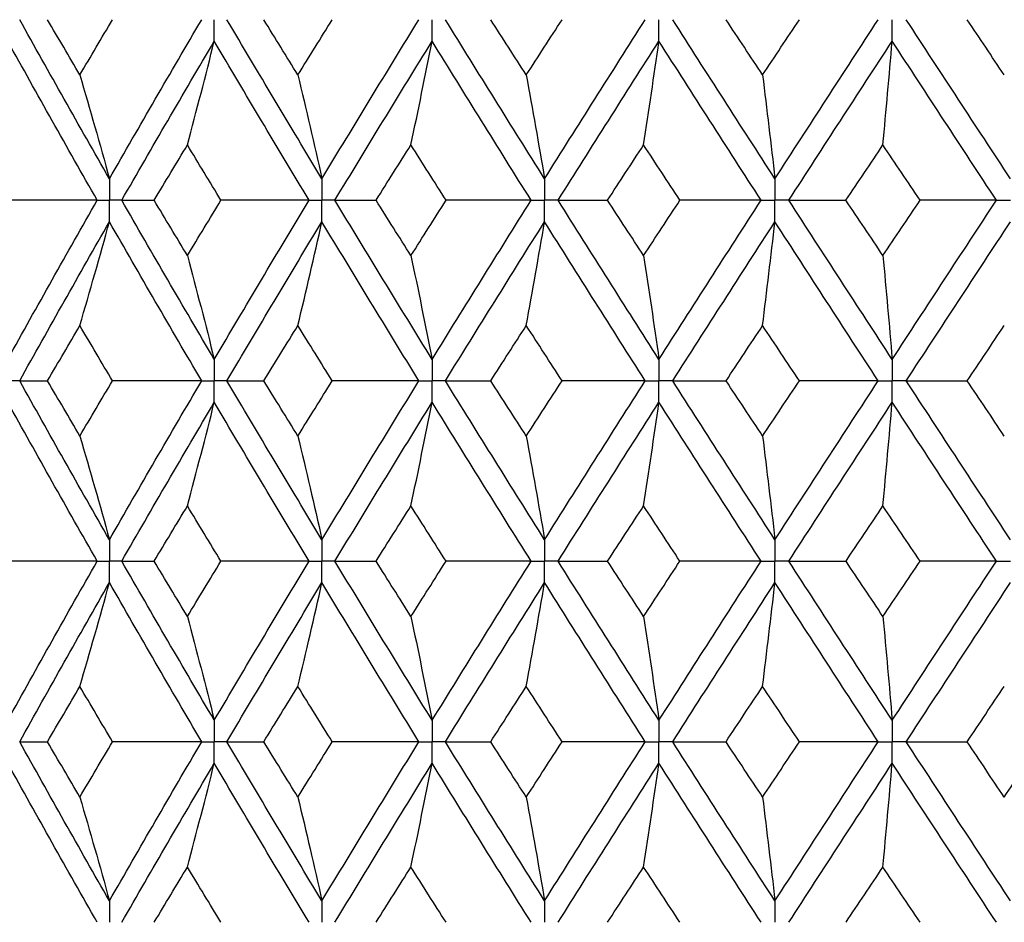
# Paper-space layout '_Right' of a CAD drawing. Header units: millimetres. Extents: x -25 to 310, y -1 to 320.
# Tile 9 of 51: x -10 to -2, y 23 to 31. Entities that reach past the tile are written whole.
import ezdxf

# ---------------------------------------------------------------- set-up
doc = ezdxf.new("R2010")
doc.units = ezdxf.units.MM

psp = doc.layouts.new('_Right')

# ---------------------------------------------------------------- linework, layer by layer
at = {"color": 7, "linetype": 'Continuous', "lineweight": 25}
for points in [[(-9.6251, 29.5315), (-9.8815, 29.9799), (-10.1345, 30.4282), (-10.3837, 30.8757)], [(-9.875, 30.4086), (-9.9664, 30.5643), (-10.0574, 30.72), (-10.1479, 30.8756)], [(-9.875, 30.4086), (-9.7836, 30.5643), (-9.6918, 30.72), (-9.5996, 30.8756)], [(-9.6251, 29.5315), (-9.3687, 29.9799), (-9.1089, 30.4282), (-8.846, 30.8757)], [(-7.8298, 29.5315), (-8.1002, 29.9799), (-8.3679, 30.4282), (-8.6324, 30.8757)], [(-8.033, 30.4086), (-8.1295, 30.5643), (-8.2255, 30.72), (-8.3212, 30.8756)], [(-8.033, 30.4086), (-7.9366, 30.5643), (-7.8399, 30.72), (-7.7428, 30.8756)], [(-7.8298, 29.5315), (-7.5593, 29.9799), (-7.286, 30.4282), (-7.0104, 30.8757)], [(-5.9486, 29.5315), (-6.2302, 29.9799), (-6.5097, 30.4282), (-6.7866, 30.8757)], [(-6.1031, 30.4086), (-6.2035, 30.5643), (-6.3036, 30.72), (-6.4034, 30.8756)], [(-6.1031, 30.4086), (-6.0027, 30.5643), (-5.9021, 30.72), (-5.8012, 30.8756)], [(-5.9486, 29.5315), (-5.667, 29.9799), (-5.3833, 30.4282), (-5.098, 30.8757)], [(-4.0023, 29.5315), (-4.292, 29.9799), (-4.5801, 30.4282), (-4.8664, 30.8757)], [(-4.1063, 30.4086), (-4.2095, 30.5643), (-4.3125, 30.72), (-4.4154, 30.8756)], [(-4.1063, 30.4086), (-4.003, 30.5643), (-3.8996, 30.72), (-3.7961, 30.8756)], [(-4.0023, 29.5315), (-3.7127, 29.9799), (-3.4217, 30.4282), (-3.1297, 30.8757)], [(-2.0122, 29.5315), (-2.3067, 29.9799), (-2.6004, 30.4282), (-2.8929, 30.8757)], [(-2.0644, 30.4086), (-2.1694, 30.5643), (-2.2743, 30.72), (-2.379, 30.8756)], [(-9.7287, 29.35), (-9.9842, 29.7984), (-10.2362, 30.2468), (-10.4844, 30.6944)], [(-9.5211, 29.35), (-9.2638, 29.7984), (-9.0031, 30.2468), (-8.7394, 30.6944)], [(-8.9663, 29.8176), (-8.8892, 30.108), (-8.8136, 30.4003), (-8.7394, 30.6944)], [(-7.9391, 29.35), (-8.2088, 29.7984), (-8.4757, 30.2468), (-8.7394, 30.6944)], [(-7.7201, 29.35), (-7.4489, 29.7984), (-7.1749, 30.2468), (-6.8986, 30.6944)], [(-7.0778, 29.8176), (-7.0169, 30.108), (-6.9572, 30.4003), (-6.8986, 30.6944)], [(-6.0625, 29.35), (-6.3435, 29.7984), (-6.6224, 30.2468), (-6.8986, 30.6944)], [(-5.8345, 29.35), (-5.5524, 29.7984), (-5.2682, 30.2468), (-4.9823, 30.6944)], [(-5.1117, 29.8176), (-5.0677, 30.108), (-5.0246, 30.4003), (-4.9823, 30.6944)], [(-4.1195, 29.35), (-4.4087, 29.7984), (-4.6965, 30.2468), (-4.9823, 30.6944)], [(-3.885, 29.35), (-3.595, 29.7984), (-3.3037, 30.2468), (-3.0114, 30.6944)], [(-3.0896, 29.8176), (-3.063, 30.108), (-3.0369, 30.4003), (-3.0114, 30.6944)], [(-2.1313, 29.35), (-2.4256, 29.7984), (-2.7191, 30.2468), (-3.0114, 30.6944)], [(-9.875, 30.4086), (-9.79, 30.1181), (-9.7067, 29.8257), (-9.6251, 29.5315)], [(-8.033, 30.4086), (-7.9639, 30.1181), (-7.8962, 29.8257), (-7.8298, 29.5315)], [(-6.1031, 30.4086), (-6.0506, 30.1181), (-5.9991, 29.8257), (-5.9486, 29.5315)], [(-4.1063, 30.4086), (-4.0709, 30.1181), (-4.0363, 29.8257), (-4.0023, 29.5315)], [(-9.2475, 29.35), (-9.1541, 29.5059), (-9.0604, 29.6618), (-8.9663, 29.8176)], [(-8.6828, 29.35), (-8.7777, 29.5059), (-8.8722, 29.6618), (-8.9663, 29.8176)], [(-7.3727, 29.35), (-7.2747, 29.5059), (-7.1764, 29.6618), (-7.0778, 29.8176)], [(-6.781, 29.35), (-6.8803, 29.5059), (-6.9792, 29.6618), (-7.0778, 29.8176)], [(-5.4171, 29.35), (-5.3155, 29.5059), (-5.2137, 29.6618), (-5.1117, 29.8176)], [(-4.805, 29.35), (-4.9074, 29.5059), (-5.0097, 29.6618), (-5.1117, 29.8176)], [(-3.4021, 29.35), (-3.2981, 29.5059), (-3.1939, 29.6618), (-3.0896, 29.8176)], [(-2.7762, 29.35), (-2.8808, 29.5059), (-2.9853, 29.6618), (-3.0896, 29.8176)], [(-9.7287, 29.35), (-9.9819, 29.35), (-10.2355, 29.35), (-10.4895, 29.35)], [(-10.4844, 28.0056), (-10.2362, 28.4532), (-9.9842, 28.9016), (-9.7287, 29.35)], [(-8.7394, 28.0056), (-9.0031, 28.4532), (-9.2638, 28.9016), (-9.5211, 29.35)], [(-9.5211, 29.35), (-9.432, 29.35), (-9.3407, 29.35), (-9.2475, 29.35)], [(-8.9663, 28.8824), (-9.0604, 29.0382), (-9.1541, 29.1941), (-9.2475, 29.35)], [(-8.9663, 28.8824), (-8.8722, 29.0382), (-8.7777, 29.1941), (-8.6828, 29.35)], [(-8.7394, 28.0056), (-8.4757, 28.4532), (-8.2088, 28.9016), (-7.9391, 29.35)], [(-7.9391, 29.35), (-8.1864, 29.35), (-8.4343, 29.35), (-8.6828, 29.35)], [(-6.8986, 28.0056), (-7.1749, 28.4532), (-7.4489, 28.9016), (-7.7201, 29.35)], [(-7.7201, 29.35), (-7.6063, 29.35), (-7.4904, 29.35), (-7.3727, 29.35)], [(-7.0778, 28.8824), (-7.1764, 29.0382), (-7.2747, 29.1941), (-7.3727, 29.35)], [(-7.0778, 28.8824), (-6.9792, 29.0382), (-6.8803, 29.1941), (-6.781, 29.35)], [(-6.8986, 28.0056), (-6.6224, 28.4532), (-6.3435, 28.9016), (-6.0625, 29.35)], [(-6.0625, 29.35), (-6.3012, 29.35), (-6.5407, 29.35), (-6.781, 29.35)], [(-5.8345, 29.35), (-5.6972, 29.35), (-5.5581, 29.35), (-5.4171, 29.35)], [(-4.9823, 28.0056), (-5.2682, 28.4532), (-5.5524, 28.9016), (-5.8345, 29.35)], [(-5.1117, 28.8824), (-5.2137, 29.0382), (-5.3155, 29.1941), (-5.4171, 29.35)], [(-5.1117, 28.8824), (-5.0097, 29.0382), (-4.9074, 29.1941), (-4.805, 29.35)], [(-4.9823, 28.0056), (-4.6965, 28.4532), (-4.4087, 28.9016), (-4.1195, 29.35)], [(-4.1195, 29.35), (-4.347, 29.35), (-4.5755, 29.35), (-4.805, 29.35)], [(-3.885, 29.35), (-3.7258, 29.35), (-3.5648, 29.35), (-3.4021, 29.35)], [(-3.0114, 28.0056), (-3.3037, 28.4532), (-3.595, 28.9016), (-3.885, 29.35)], [(-3.0896, 28.8824), (-3.1939, 29.0382), (-3.2981, 29.1941), (-3.4021, 29.35)], [(-3.0896, 28.8824), (-2.9853, 29.0382), (-2.8808, 29.1941), (-2.7762, 29.35)], [(-3.0114, 28.0056), (-2.7191, 28.4532), (-2.4256, 28.9016), (-2.1313, 29.35)], [(-2.1313, 29.35), (-2.3451, 29.35), (-2.5601, 29.35), (-2.7762, 29.35)], [(-10.3837, 27.8243), (-10.1345, 28.2718), (-9.8815, 28.7201), (-9.6251, 29.1685)], [(-9.875, 28.2914), (-9.79, 28.5819), (-9.7067, 28.8743), (-9.6251, 29.1685)], [(-8.846, 27.8243), (-9.1089, 28.2718), (-9.3687, 28.7201), (-9.6251, 29.1685)], [(-8.6324, 27.8243), (-8.3679, 28.2718), (-8.1002, 28.7201), (-7.8298, 29.1685)], [(-8.033, 28.2914), (-7.9639, 28.5819), (-7.8962, 28.8743), (-7.8298, 29.1685)], [(-7.0104, 27.8243), (-7.286, 28.2718), (-7.5593, 28.7201), (-7.8298, 29.1685)], [(-6.7866, 27.8243), (-6.5097, 28.2718), (-6.2302, 28.7201), (-5.9486, 29.1685)], [(-6.1031, 28.2914), (-6.0506, 28.5819), (-5.9991, 28.8743), (-5.9486, 29.1685)], [(-5.098, 27.8243), (-5.3833, 28.2718), (-5.667, 28.7201), (-5.9486, 29.1685)], [(-4.8664, 27.8243), (-4.5801, 28.2718), (-4.292, 28.7201), (-4.0023, 29.1685)], [(-4.1063, 28.2914), (-4.0709, 28.5819), (-4.0363, 28.8743), (-4.0023, 29.1685)], [(-3.1297, 27.8243), (-3.4217, 28.2718), (-3.7127, 28.7201), (-4.0023, 29.1685)], [(-2.8929, 27.8243), (-2.6004, 28.2718), (-2.3067, 28.7201), (-2.0122, 29.1685)], [(-8.9663, 28.8824), (-8.8892, 28.592), (-8.8136, 28.2997), (-8.7394, 28.0056)], [(-7.0778, 28.8824), (-7.0169, 28.592), (-6.9572, 28.2997), (-6.8986, 28.0056)], [(-5.1117, 28.8824), (-5.0677, 28.592), (-5.0246, 28.2997), (-4.9823, 28.0056)], [(-3.0896, 28.8824), (-3.063, 28.592), (-3.0369, 28.2997), (-3.0114, 28.0056)], [(-10.1479, 27.8244), (-10.0574, 27.98), (-9.9664, 28.1357), (-9.875, 28.2914)], [(-9.5996, 27.8244), (-9.6918, 27.98), (-9.7836, 28.1357), (-9.875, 28.2914)], [(-8.3212, 27.8244), (-8.2255, 27.98), (-8.1295, 28.1357), (-8.033, 28.2914)], [(-7.7428, 27.8244), (-7.8399, 27.98), (-7.9366, 28.1357), (-8.033, 28.2914)], [(-6.4034, 27.8244), (-6.3036, 27.98), (-6.2035, 28.1357), (-6.1031, 28.2914)], [(-5.8012, 27.8244), (-5.9021, 27.98), (-6.0027, 28.1357), (-6.1031, 28.2914)], [(-4.4154, 27.8244), (-4.3125, 27.98), (-4.2095, 28.1357), (-4.1063, 28.2914)], [(-3.7961, 27.8244), (-3.8996, 27.98), (-4.003, 28.1357), (-4.1063, 28.2914)], [(-2.379, 27.8244), (-2.2743, 27.98), (-2.1694, 28.1357), (-2.0644, 28.2914)], [(-10.3837, 27.8243), (-10.3071, 27.8243), (-10.2286, 27.8243), (-10.1479, 27.8244)], [(-9.6251, 26.4821), (-9.8816, 26.93), (-10.1343, 27.3765), (-10.3837, 27.8243)], [(-9.875, 27.3582), (-9.9664, 27.5136), (-10.0573, 27.6689), (-10.1479, 27.8244)], [(-9.875, 27.3582), (-9.7836, 27.5136), (-9.6918, 27.6689), (-9.5996, 27.8244)], [(-9.6251, 26.4821), (-9.3686, 26.93), (-9.109, 27.3765), (-8.846, 27.8243)], [(-8.846, 27.8243), (-9.0968, 27.8243), (-9.348, 27.8243), (-9.5996, 27.8244)], [(-8.6324, 27.8243), (-8.5307, 27.8243), (-8.4269, 27.8243), (-8.3212, 27.8244)], [(-7.8298, 26.4821), (-8.1003, 26.93), (-8.3678, 27.3765), (-8.6324, 27.8243)], [(-8.033, 27.3582), (-8.1295, 27.5136), (-8.2255, 27.6689), (-8.3212, 27.8244)], [(-8.033, 27.3582), (-7.9366, 27.5136), (-7.8399, 27.6689), (-7.7428, 27.8244)], [(-7.8298, 26.4821), (-7.5592, 26.93), (-7.2862, 27.3765), (-7.0104, 27.8243)], [(-7.0104, 27.8243), (-7.2539, 27.8243), (-7.498, 27.8243), (-7.7428, 27.8244)], [(-6.7866, 27.8243), (-6.6608, 27.8243), (-6.533, 27.8243), (-6.4034, 27.8244)], [(-5.9486, 26.4821), (-6.2303, 26.93), (-6.5095, 27.3765), (-6.7866, 27.8243)], [(-6.1031, 27.3582), (-6.2034, 27.5136), (-6.3035, 27.6689), (-6.4034, 27.8244)], [(-6.1031, 27.3582), (-6.0027, 27.5136), (-5.9021, 27.6689), (-5.8012, 27.8244)], [(-5.9486, 26.4821), (-5.667, 26.93), (-5.3835, 27.3765), (-5.098, 27.8243)], [(-5.098, 27.8243), (-5.3315, 27.8243), (-5.5659, 27.8243), (-5.8012, 27.8244)], [(-4.8664, 27.8243), (-4.7178, 27.8243), (-4.5675, 27.8243), (-4.4154, 27.8244)], [(-4.0023, 26.4821), (-4.292, 26.93), (-4.5799, 27.3765), (-4.8664, 27.8243)], [(-4.1063, 27.3582), (-4.2095, 27.5136), (-4.3125, 27.6689), (-4.4154, 27.8244)], [(-4.1063, 27.3582), (-4.003, 27.5136), (-3.8997, 27.6689), (-3.7961, 27.8244)], [(-4.0023, 26.4821), (-3.7127, 26.93), (-3.4219, 27.3765), (-3.1297, 27.8243)], [(-3.1297, 27.8243), (-3.3507, 27.8243), (-3.5729, 27.8243), (-3.7961, 27.8244)], [(-2.8929, 27.8243), (-2.7233, 27.8243), (-2.5519, 27.8243), (-2.379, 27.8244)], [(-2.0122, 26.4821), (-2.3067, 26.93), (-2.6002, 27.3765), (-2.8929, 27.8243)], [(-2.0644, 27.3582), (-2.1694, 27.5136), (-2.2742, 27.6689), (-2.379, 27.8244)], [(-9.7287, 26.3008), (-9.9843, 26.7488), (-10.2361, 27.1953), (-10.4844, 27.643)], [(-9.5211, 26.3008), (-9.2637, 26.7488), (-9.0032, 27.1953), (-8.7394, 27.643)], [(-8.9663, 26.7671), (-8.8892, 27.0572), (-8.8135, 27.3491), (-8.7394, 27.643)], [(-7.9391, 26.3008), (-8.2089, 26.7488), (-8.4756, 27.1953), (-8.7394, 27.643)], [(-7.7201, 26.3008), (-7.4488, 26.7488), (-7.1751, 27.1953), (-6.8986, 27.643)], [(-7.0778, 26.7671), (-7.0169, 27.0572), (-6.9572, 27.3491), (-6.8986, 27.643)], [(-6.0625, 26.3008), (-6.3436, 26.7488), (-6.6222, 27.1953), (-6.8986, 27.643)], [(-5.8345, 26.3008), (-5.5523, 26.7488), (-5.2683, 27.1953), (-4.9823, 27.643)], [(-5.1117, 26.7671), (-5.0677, 27.0572), (-5.0246, 27.3491), (-4.9823, 27.643)], [(-4.1195, 26.3008), (-4.4088, 26.7488), (-4.6963, 27.1953), (-4.9823, 27.643)], [(-3.885, 26.3008), (-3.5949, 26.7488), (-3.3038, 27.1953), (-3.0114, 27.643)], [(-3.0896, 26.7671), (-3.063, 27.0572), (-3.0369, 27.3491), (-3.0114, 27.643)], [(-2.1314, 26.3008), (-2.4257, 26.7488), (-2.719, 27.1953), (-3.0114, 27.643)], [(-9.875, 27.3582), (-9.79, 27.0681), (-9.7067, 26.7761), (-9.6251, 26.4821)], [(-8.033, 27.3582), (-7.9639, 27.0681), (-7.8962, 26.7761), (-7.8298, 26.4821)], [(-6.1031, 27.3582), (-6.0506, 27.0681), (-5.9991, 26.7761), (-5.9486, 26.4821)], [(-4.1063, 27.3582), (-4.0709, 27.0681), (-4.0363, 26.7761), (-4.0023, 26.4821)], [(-9.2473, 26.3007), (-9.154, 26.4563), (-9.0603, 26.6118), (-8.9663, 26.7671)], [(-8.683, 26.3007), (-8.7779, 26.4563), (-8.8723, 26.6118), (-8.9663, 26.7671)], [(-7.3725, 26.3007), (-7.2745, 26.4563), (-7.1763, 26.6118), (-7.0778, 26.7671)], [(-6.7812, 26.3007), (-6.8804, 26.4563), (-6.9793, 26.6118), (-7.0778, 26.7671)], [(-5.4169, 26.3007), (-5.3153, 26.4563), (-5.2136, 26.6118), (-5.1117, 26.7671)], [(-4.8052, 26.3007), (-4.9076, 26.4563), (-5.0097, 26.6118), (-5.1117, 26.7671)], [(-3.4019, 26.3007), (-3.2979, 26.4563), (-3.1938, 26.6118), (-3.0896, 26.7671)], [(-2.7764, 26.3007), (-2.881, 26.4563), (-2.9854, 26.6118), (-3.0896, 26.7671)], [(-9.7287, 26.3008), (-9.982, 26.3008), (-10.2357, 26.3007), (-10.4897, 26.3007)], [(-10.4844, 24.9563), (-10.2361, 25.4046), (-9.9841, 25.853), (-9.7287, 26.3008)], [(-9.5211, 26.3008), (-9.4319, 26.3008), (-9.3406, 26.3007), (-9.2473, 26.3007)], [(-8.7394, 24.9563), (-9.0032, 25.4046), (-9.2639, 25.853), (-9.5211, 26.3008)], [(-8.9663, 25.8335), (-9.0604, 25.9892), (-9.154, 26.145), (-9.2473, 26.3007)], [(-8.9663, 25.8335), (-8.8723, 25.9892), (-8.7778, 26.145), (-8.683, 26.3007)], [(-8.7394, 24.9563), (-8.4756, 25.4046), (-8.2087, 25.853), (-7.9391, 26.3008)], [(-7.9391, 26.3008), (-8.1865, 26.3008), (-8.4345, 26.3007), (-8.683, 26.3007)], [(-7.7201, 26.3008), (-7.6062, 26.3008), (-7.4903, 26.3007), (-7.3725, 26.3007)], [(-6.8986, 24.9563), (-7.175, 25.4046), (-7.449, 25.853), (-7.7201, 26.3008)], [(-7.0778, 25.8335), (-7.1763, 25.9892), (-7.2746, 26.145), (-7.3725, 26.3007)], [(-7.0778, 25.8335), (-6.9792, 25.9892), (-6.8804, 26.145), (-6.7812, 26.3007)], [(-6.8986, 24.9563), (-6.6222, 25.4046), (-6.3434, 25.853), (-6.0625, 26.3008)], [(-6.0625, 26.3008), (-6.3013, 26.3008), (-6.5409, 26.3007), (-6.7812, 26.3007)], [(-5.8345, 26.3008), (-5.6971, 26.3008), (-5.5579, 26.3007), (-5.4169, 26.3007)], [(-4.9823, 24.9563), (-5.2683, 25.4046), (-5.5525, 25.853), (-5.8345, 26.3008)], [(-5.1117, 25.8335), (-5.2136, 25.9892), (-5.3154, 26.145), (-5.4169, 26.3007)], [(-5.1117, 25.8335), (-5.0097, 25.9892), (-4.9075, 26.145), (-4.8052, 26.3007)], [(-4.9823, 24.9563), (-4.6963, 25.4046), (-4.4086, 25.853), (-4.1195, 26.3008)], [(-4.1195, 26.3008), (-4.3471, 26.3008), (-4.5756, 26.3007), (-4.8052, 26.3007)], [(-3.885, 26.3008), (-3.7257, 26.3008), (-3.5647, 26.3007), (-3.4019, 26.3007)], [(-3.0114, 24.9563), (-3.3038, 25.4046), (-3.5952, 25.853), (-3.885, 26.3008)], [(-3.0896, 25.8335), (-3.1938, 25.9892), (-3.298, 26.145), (-3.4019, 26.3007)], [(-3.0896, 25.8335), (-2.9853, 25.9892), (-2.8809, 26.145), (-2.7764, 26.3007)], [(-3.0114, 24.9563), (-2.719, 25.4046), (-2.4255, 25.853), (-2.1314, 26.3008)], [(-2.1314, 26.3008), (-2.3452, 26.3008), (-2.5602, 26.3007), (-2.7764, 26.3007)], [(-10.3837, 24.7748), (-10.1344, 25.2232), (-9.8814, 25.6716), (-9.6251, 26.1194)], [(-9.875, 25.2425), (-9.7901, 25.533), (-9.7068, 25.8253), (-9.6251, 26.1194)], [(-8.846, 24.7748), (-9.109, 25.2232), (-9.3688, 25.6716), (-9.6251, 26.1194)], [(-8.6325, 24.7748), (-8.3678, 25.2232), (-8.1001, 25.6716), (-7.8298, 26.1194)], [(-8.033, 25.2425), (-7.964, 25.533), (-7.8962, 25.8253), (-7.8298, 26.1194)], [(-7.0104, 24.7748), (-7.2861, 25.2232), (-7.5594, 25.6716), (-7.8298, 26.1194)], [(-6.7866, 24.7748), (-6.5096, 25.2232), (-6.2301, 25.6716), (-5.9486, 26.1194)], [(-6.1031, 25.2425), (-6.0506, 25.533), (-5.9991, 25.8253), (-5.9486, 26.1194)], [(-5.098, 24.7748), (-5.3835, 25.2232), (-5.6672, 25.6716), (-5.9486, 26.1194)], [(-4.8665, 24.7748), (-4.58, 25.2232), (-4.2918, 25.6716), (-4.0023, 26.1194)], [(-4.1063, 25.2425), (-4.0709, 25.533), (-4.0363, 25.8253), (-4.0023, 26.1194)], [(-3.1297, 24.7748), (-3.4218, 25.2232), (-3.7129, 25.6716), (-4.0023, 26.1194)], [(-2.893, 24.7748), (-2.6003, 25.2232), (-2.3065, 25.6716), (-2.0122, 26.1194)], [(-8.9663, 25.8335), (-8.8892, 25.5429), (-8.8135, 25.2505), (-8.7394, 24.9563)], [(-7.0778, 25.8335), (-7.0169, 25.5429), (-6.9572, 25.2505), (-6.8986, 24.9563)], [(-5.1117, 25.8335), (-5.0677, 25.5429), (-5.0246, 25.2505), (-4.9823, 24.9563)], [(-3.0896, 25.8335), (-3.063, 25.5429), (-3.0369, 25.2505), (-3.0114, 24.9563)], [(-10.1481, 24.7748), (-10.0575, 24.9307), (-9.9665, 25.0866), (-9.875, 25.2425)], [(-9.5993, 24.7748), (-9.6916, 24.9307), (-9.7835, 25.0866), (-9.875, 25.2425)], [(-8.3215, 24.7748), (-8.2257, 24.9307), (-8.1295, 25.0866), (-8.033, 25.2425)], [(-7.7426, 24.7748), (-7.8397, 24.9307), (-7.9366, 25.0866), (-8.033, 25.2425)], [(-6.4036, 24.7748), (-6.3037, 24.9307), (-6.2035, 25.0866), (-6.1031, 25.2425)], [(-5.801, 24.7748), (-5.9019, 24.9307), (-6.0026, 25.0866), (-6.1031, 25.2425)], [(-4.4157, 24.7748), (-4.3127, 24.9307), (-4.2096, 25.0866), (-4.1063, 25.2425)], [(-3.7958, 24.7748), (-3.8995, 24.9307), (-4.0029, 25.0866), (-4.1063, 25.2425)], [(-2.3793, 24.7748), (-2.2744, 24.9307), (-2.1695, 25.0866), (-2.0644, 25.2425)], [(-10.3837, 24.7748), (-10.3073, 24.7748), (-10.2287, 24.7748), (-10.1481, 24.7748)], [(-9.6251, 23.4307), (-9.8813, 23.8781), (-10.1343, 24.3264), (-10.3837, 24.7748)], [(-9.875, 24.3073), (-9.9665, 24.4631), (-10.0575, 24.6189), (-10.1481, 24.7748)], [(-9.875, 24.3073), (-9.7835, 24.4631), (-9.6916, 24.6189), (-9.5993, 24.7748)], [(-9.6251, 23.4307), (-9.3688, 23.8781), (-9.109, 24.3264), (-8.846, 24.7748)], [(-8.846, 24.7748), (-9.0966, 24.7748), (-9.3478, 24.7748), (-9.5993, 24.7748)], [(-8.6325, 24.7748), (-8.5308, 24.7748), (-8.4271, 24.7748), (-8.3215, 24.7748)], [(-7.8298, 23.4307), (-8.1001, 23.8781), (-8.3678, 24.3264), (-8.6325, 24.7748)], [(-8.033, 24.3073), (-8.1295, 24.4631), (-8.2257, 24.6189), (-8.3215, 24.7748)], [(-8.033, 24.3073), (-7.9366, 24.4631), (-7.8397, 24.6189), (-7.7426, 24.7748)], [(-7.8298, 23.4307), (-7.5594, 23.8781), (-7.2862, 24.3264), (-7.0104, 24.7748)], [(-7.0104, 24.7748), (-7.2538, 24.7748), (-7.4978, 24.7748), (-7.7426, 24.7748)], [(-6.7866, 24.7748), (-6.6609, 24.7748), (-6.5332, 24.7748), (-6.4036, 24.7748)], [(-5.9486, 23.4307), (-6.23, 23.8781), (-6.5095, 24.3264), (-6.7866, 24.7748)], [(-6.1031, 24.3073), (-6.2035, 24.4631), (-6.3037, 24.6189), (-6.4036, 24.7748)], [(-6.1031, 24.3073), (-6.0026, 24.4631), (-5.9019, 24.6189), (-5.801, 24.7748)], [(-5.9486, 23.4307), (-5.6672, 23.8781), (-5.3835, 24.3264), (-5.098, 24.7748)], [(-5.098, 24.7748), (-5.3314, 24.7748), (-5.5657, 24.7748), (-5.801, 24.7748)], [(-4.8665, 24.7748), (-4.718, 24.7748), (-4.5677, 24.7748), (-4.4157, 24.7748)], [(-4.0023, 23.4307), (-4.2918, 23.8781), (-4.58, 24.3264), (-4.8665, 24.7748)], [(-4.1063, 24.3073), (-4.2096, 24.4631), (-4.3127, 24.6189), (-4.4157, 24.7748)], [(-4.1063, 24.3073), (-4.003, 24.4631), (-3.8995, 24.6189), (-3.7958, 24.7748)], [(-4.0023, 23.4307), (-3.7129, 23.8781), (-3.4219, 24.3264), (-3.1297, 24.7748)], [(-3.1297, 24.7748), (-3.3506, 24.7748), (-3.5727, 24.7748), (-3.7958, 24.7748)], [(-2.893, 24.7748), (-2.7234, 24.7748), (-2.5521, 24.7748), (-2.3793, 24.7748)], [(-2.0122, 23.4307), (-2.3065, 23.8781), (-2.6002, 24.3264), (-2.893, 24.7748)], [(-2.0644, 24.3073), (-2.1695, 24.4631), (-2.2744, 24.6189), (-2.3793, 24.7748)], [(-2.0644, 24.3073), (-1.9594, 24.4631), (-1.8543, 24.6189), (-1.7491, 24.7748)], [(-9.7287, 23.2494), (-9.984, 23.6967), (-10.2361, 24.1449), (-10.4844, 24.5933)], [(-9.5211, 23.2494), (-9.2639, 23.6967), (-9.0032, 24.1449), (-8.7394, 24.5933)], [(-8.9663, 23.7163), (-8.8892, 24.0067), (-8.8135, 24.2991), (-8.7394, 24.5933)], [(-7.9391, 23.2494), (-8.2087, 23.6967), (-8.4756, 24.1449), (-8.7394, 24.5933)], [(-7.7201, 23.2494), (-7.449, 23.6967), (-7.1751, 24.1449), (-6.8986, 24.5933)], [(-7.0778, 23.7163), (-7.0169, 24.0067), (-6.9572, 24.2991), (-6.8986, 24.5933)], [(-6.0625, 23.2494), (-6.3434, 23.6967), (-6.6222, 24.1449), (-6.8986, 24.5933)], [(-5.8345, 23.2494), (-5.5525, 23.6967), (-5.2683, 24.1449), (-4.9823, 24.5933)], [(-5.1117, 23.7163), (-5.0677, 24.0067), (-5.0246, 24.2991), (-4.9823, 24.5933)], [(-4.1195, 23.2494), (-4.4086, 23.6967), (-4.6963, 24.1449), (-4.9823, 24.5933)], [(-3.885, 23.2494), (-3.5952, 23.6967), (-3.3039, 24.1449), (-3.0114, 24.5933)], [(-3.0896, 23.7163), (-3.063, 24.0067), (-3.0369, 24.2991), (-3.0114, 24.5933)], [(-2.1314, 23.2494), (-2.4254, 23.6967), (-2.7189, 24.1449), (-3.0114, 24.5933)], [(-9.875, 24.3073), (-9.7901, 24.0169), (-9.7068, 23.7247), (-9.6251, 23.4307)], [(-8.033, 24.3073), (-7.964, 24.0169), (-7.8962, 23.7247), (-7.8298, 23.4307)], [(-6.1031, 24.3073), (-6.0506, 24.0169), (-5.9991, 23.7247), (-5.9486, 23.4307)], [(-4.1063, 24.3073), (-4.0709, 24.0169), (-4.0363, 23.7247), (-4.0023, 23.4307)], [(-9.2471, 23.2495), (-9.1539, 23.405), (-9.0603, 23.5606), (-8.9663, 23.7163)], [(-8.6832, 23.2495), (-8.7779, 23.405), (-8.8723, 23.5606), (-8.9663, 23.7163)], [(-7.3723, 23.2495), (-7.2745, 23.405), (-7.1763, 23.5606), (-7.0778, 23.7163)], [(-6.7814, 23.2495), (-6.8805, 23.405), (-6.9793, 23.5606), (-7.0778, 23.7163)], [(-5.4167, 23.2495), (-5.3153, 23.405), (-5.2136, 23.5606), (-5.1117, 23.7163)], [(-4.8053, 23.2495), (-4.9076, 23.405), (-5.0098, 23.5606), (-5.1117, 23.7163)], [(-3.4018, 23.2495), (-3.2979, 23.405), (-3.1938, 23.5606), (-3.0896, 23.7163)], [(-2.7766, 23.2495), (-2.881, 23.405), (-2.9854, 23.5606), (-3.0896, 23.7163)]]:
    psp.add_open_spline(points, degree=3, dxfattribs=at)
for points, knots in [([(-8.7394, 30.6944), (-8.7394, 30.7433), (-8.7393, 30.7922), (-8.7393, 30.8411), (-8.7393, 30.8526), (-8.7393, 30.8642), (-8.7393, 30.8757)], [0, 0, 0, 0, 0.0001466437, 0.0001466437, 0.0001466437, 0.000181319, 0.000181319, 0.000181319, 0.000181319]), ([(-6.8986, 30.6944), (-6.8986, 30.7433), (-6.8986, 30.7922), (-6.8986, 30.8411), (-6.8986, 30.8526), (-6.8986, 30.8642), (-6.8986, 30.8757)], [0, 0, 0, 0, 0.0001466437, 0.0001466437, 0.0001466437, 0.000181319, 0.000181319, 0.000181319, 0.000181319]), ([(-4.9823, 30.6944), (-4.9823, 30.7433), (-4.9823, 30.7922), (-4.9823, 30.8411), (-4.9823, 30.8526), (-4.9823, 30.8642), (-4.9823, 30.8757)], [0, 0, 0, 0, 0.0001466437, 0.0001466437, 0.0001466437, 0.000181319, 0.000181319, 0.000181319, 0.000181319]), ([(-3.0114, 30.6944), (-3.0114, 30.7433), (-3.0114, 30.7922), (-3.0114, 30.8411), (-3.0114, 30.8526), (-3.0114, 30.8642), (-3.0114, 30.8757)], [0, 0, 0, 0, 0.0001466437, 0.0001466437, 0.0001466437, 0.000181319, 0.000181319, 0.000181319, 0.000181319]), ([(-9.6251, 29.5315), (-9.625, 29.4825), (-9.625, 29.4336), (-9.625, 29.3847), (-9.625, 29.3731), (-9.625, 29.3616), (-9.625, 29.35)], [0, 0, 0, 0, 0.0001467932, 0.0001467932, 0.0001467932, 0.0001814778, 0.0001814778, 0.0001814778, 0.0001814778]), ([(-7.8298, 29.5315), (-7.8297, 29.4825), (-7.8297, 29.4336), (-7.8297, 29.3847), (-7.8297, 29.3731), (-7.8297, 29.3616), (-7.8297, 29.35)], [0, 0, 0, 0, 0.0001467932, 0.0001467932, 0.0001467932, 0.0001814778, 0.0001814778, 0.0001814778, 0.0001814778]), ([(-5.9486, 29.5315), (-5.9486, 29.4825), (-5.9486, 29.4336), (-5.9486, 29.3847), (-5.9486, 29.3731), (-5.9486, 29.3616), (-5.9486, 29.35)], [0, 0, 0, 0, 0.0001467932, 0.0001467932, 0.0001467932, 0.0001814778, 0.0001814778, 0.0001814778, 0.0001814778]), ([(-4.0023, 29.5315), (-4.0023, 29.4825), (-4.0023, 29.4336), (-4.0023, 29.3847), (-4.0023, 29.3731), (-4.0023, 29.3616), (-4.0023, 29.35)], [0, 0, 0, 0, 0.0001467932, 0.0001467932, 0.0001467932, 0.0001814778, 0.0001814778, 0.0001814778, 0.0001814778]), ([(-9.7287, 29.35), (-9.7041, 29.35), (-9.6796, 29.35), (-9.655, 29.35), (-9.645, 29.35), (-9.635, 29.35), (-9.625, 29.35)], [0, 0, 0, 0, 0.0000851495, 0.0000851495, 0.0000851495, 0.0001198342, 0.0001198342, 0.0001198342, 0.0001198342]), ([(-9.6251, 29.1685), (-9.625, 29.2175), (-9.625, 29.2664), (-9.625, 29.3153), (-9.625, 29.3269), (-9.625, 29.3384), (-9.625, 29.35)], [0, 0, 0, 0, 0.0001467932, 0.0001467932, 0.0001467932, 0.0001814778, 0.0001814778, 0.0001814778, 0.0001814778]), ([(-9.5211, 29.35), (-9.5458, 29.35), (-9.5704, 29.35), (-9.595, 29.35), (-9.605, 29.35), (-9.615, 29.35), (-9.625, 29.35)], [0, 0, 0, 0, 0.0000851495, 0.0000851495, 0.0000851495, 0.0001198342, 0.0001198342, 0.0001198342, 0.0001198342]), ([(-7.9391, 29.35), (-7.9132, 29.35), (-7.8873, 29.35), (-7.8614, 29.35), (-7.8508, 29.35), (-7.8402, 29.35), (-7.8297, 29.35)], [0, 0, 0, 0, 0.0000851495, 0.0000851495, 0.0000851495, 0.0001198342, 0.0001198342, 0.0001198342, 0.0001198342]), ([(-7.8298, 29.1685), (-7.8297, 29.2175), (-7.8297, 29.2664), (-7.8297, 29.3153), (-7.8297, 29.3269), (-7.8297, 29.3384), (-7.8297, 29.35)], [0, 0, 0, 0, 0.0001467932, 0.0001467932, 0.0001467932, 0.0001814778, 0.0001814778, 0.0001814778, 0.0001814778]), ([(-7.7201, 29.35), (-7.7461, 29.35), (-7.772, 29.35), (-7.798, 29.35), (-7.8086, 29.35), (-7.8191, 29.35), (-7.8297, 29.35)], [0, 0, 0, 0, 0.0000851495, 0.0000851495, 0.0000851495, 0.0001198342, 0.0001198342, 0.0001198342, 0.0001198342]), ([(-6.0625, 29.35), (-6.0355, 29.35), (-6.0085, 29.35), (-5.9816, 29.35), (-5.9706, 29.35), (-5.9596, 29.35), (-5.9486, 29.35)], [0, 0, 0, 0, 0.0000851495, 0.0000851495, 0.0000851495, 0.0001198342, 0.0001198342, 0.0001198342, 0.0001198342]), ([(-5.9486, 29.1685), (-5.9486, 29.2175), (-5.9486, 29.2664), (-5.9486, 29.3153), (-5.9486, 29.3269), (-5.9486, 29.3384), (-5.9486, 29.35)], [0, 0, 0, 0, 0.0001467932, 0.0001467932, 0.0001467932, 0.0001814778, 0.0001814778, 0.0001814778, 0.0001814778]), ([(-5.8345, 29.35), (-5.8616, 29.35), (-5.8886, 29.35), (-5.9156, 29.35), (-5.9266, 29.35), (-5.9376, 29.35), (-5.9486, 29.35)], [0, 0, 0, 0, 0.0000851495, 0.0000851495, 0.0000851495, 0.0001198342, 0.0001198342, 0.0001198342, 0.0001198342]), ([(-4.1195, 29.35), (-4.0917, 29.35), (-4.064, 29.35), (-4.0362, 29.35), (-4.0249, 29.35), (-4.0136, 29.35), (-4.0023, 29.35)], [0, 0, 0, 0, 0.0000851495, 0.0000851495, 0.0000851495, 0.0001198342, 0.0001198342, 0.0001198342, 0.0001198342]), ([(-4.0023, 29.1685), (-4.0023, 29.2175), (-4.0023, 29.2664), (-4.0023, 29.3153), (-4.0023, 29.3269), (-4.0023, 29.3384), (-4.0023, 29.35)], [0, 0, 0, 0, 0.0001467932, 0.0001467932, 0.0001467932, 0.0001814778, 0.0001814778, 0.0001814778, 0.0001814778]), ([(-3.885, 29.35), (-3.9128, 29.35), (-3.9406, 29.35), (-3.9684, 29.35), (-3.9797, 29.35), (-3.991, 29.35), (-4.0023, 29.35)], [0, 0, 0, 0, 0.0000851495, 0.0000851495, 0.0000851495, 0.0001198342, 0.0001198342, 0.0001198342, 0.0001198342]), ([(-2.1313, 29.35), (-2.1031, 29.35), (-2.0749, 29.35), (-2.0467, 29.35), (-2.0352, 29.35), (-2.0237, 29.35), (-2.0122, 29.35)], [0, 0, 0, 0, 0.0000851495, 0.0000851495, 0.0000851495, 0.0001198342, 0.0001198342, 0.0001198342, 0.0001198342]), ([(-8.7394, 28.0056), (-8.7394, 27.9567), (-8.7393, 27.9078), (-8.7393, 27.8589), (-8.7393, 27.8474), (-8.7393, 27.8358), (-8.7393, 27.8243)], [0, 0, 0, 0, 0.0001466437, 0.0001466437, 0.0001466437, 0.000181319, 0.000181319, 0.000181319, 0.000181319]), ([(-6.8986, 28.0056), (-6.8986, 27.9567), (-6.8986, 27.9078), (-6.8986, 27.8589), (-6.8986, 27.8474), (-6.8986, 27.8358), (-6.8986, 27.8243)], [0, 0, 0, 0, 0.0001466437, 0.0001466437, 0.0001466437, 0.000181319, 0.000181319, 0.000181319, 0.000181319]), ([(-4.9823, 28.0056), (-4.9823, 27.9567), (-4.9823, 27.9078), (-4.9823, 27.8589), (-4.9823, 27.8474), (-4.9823, 27.8358), (-4.9823, 27.8243)], [0, 0, 0, 0, 0.0001466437, 0.0001466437, 0.0001466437, 0.000181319, 0.000181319, 0.000181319, 0.000181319]), ([(-3.0114, 28.0056), (-3.0114, 27.9567), (-3.0114, 27.9078), (-3.0114, 27.8589), (-3.0114, 27.8474), (-3.0114, 27.8358), (-3.0114, 27.8243)], [0, 0, 0, 0, 0.0001466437, 0.0001466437, 0.0001466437, 0.000181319, 0.000181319, 0.000181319, 0.000181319]), ([(-10.3837, 27.8243), (-10.4075, 27.8243), (-10.4314, 27.8243), (-10.4552, 27.8243), (-10.4649, 27.8243), (-10.4746, 27.8243), (-10.4843, 27.8243)], [0, 0, 0, 0, 0.0000852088, 0.0000852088, 0.0000852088, 0.0001198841, 0.0001198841, 0.0001198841, 0.0001198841]), ([(-8.846, 27.8243), (-8.8208, 27.8243), (-8.7955, 27.8243), (-8.7702, 27.8243), (-8.7599, 27.8243), (-8.7496, 27.8243), (-8.7393, 27.8243)], [0, 0, 0, 0, 0.0000852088, 0.0000852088, 0.0000852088, 0.0001198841, 0.0001198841, 0.0001198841, 0.0001198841]), ([(-8.7394, 27.643), (-8.7394, 27.6919), (-8.7393, 27.7407), (-8.7393, 27.7896), (-8.7393, 27.8012), (-8.7393, 27.8127), (-8.7393, 27.8243)], [0, 0, 0, 0, 0.000146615, 0.000146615, 0.000146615, 0.0001812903, 0.0001812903, 0.0001812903, 0.0001812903]), ([(-8.6324, 27.8243), (-8.6578, 27.8243), (-8.6831, 27.8243), (-8.7084, 27.8243), (-8.7187, 27.8243), (-8.729, 27.8243), (-8.7393, 27.8243)], [0, 0, 0, 0, 0.0000852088, 0.0000852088, 0.0000852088, 0.0001198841, 0.0001198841, 0.0001198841, 0.0001198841]), ([(-7.0104, 27.8243), (-6.984, 27.8243), (-6.9575, 27.8243), (-6.9309, 27.8243), (-6.9202, 27.8243), (-6.9094, 27.8243), (-6.8986, 27.8243)], [0, 0, 0, 0, 0.0000852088, 0.0000852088, 0.0000852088, 0.0001198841, 0.0001198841, 0.0001198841, 0.0001198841]), ([(-6.8986, 27.643), (-6.8986, 27.6919), (-6.8986, 27.7407), (-6.8986, 27.7896), (-6.8986, 27.8012), (-6.8986, 27.8127), (-6.8986, 27.8243)], [0, 0, 0, 0, 0.000146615, 0.000146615, 0.000146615, 0.0001812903, 0.0001812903, 0.0001812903, 0.0001812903]), ([(-6.7866, 27.8243), (-6.8131, 27.8243), (-6.8397, 27.8243), (-6.8662, 27.8243), (-6.877, 27.8243), (-6.8878, 27.8243), (-6.8986, 27.8243)], [0, 0, 0, 0, 0.0000852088, 0.0000852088, 0.0000852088, 0.0001198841, 0.0001198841, 0.0001198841, 0.0001198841]), ([(-5.098, 27.8243), (-5.0706, 27.8243), (-5.0432, 27.8243), (-5.0158, 27.8243), (-5.0046, 27.8243), (-4.9934, 27.8243), (-4.9823, 27.8243)], [0, 0, 0, 0, 0.0000852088, 0.0000852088, 0.0000852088, 0.0001198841, 0.0001198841, 0.0001198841, 0.0001198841]), ([(-4.9823, 27.643), (-4.9823, 27.6919), (-4.9823, 27.7407), (-4.9823, 27.7896), (-4.9823, 27.8012), (-4.9823, 27.8127), (-4.9823, 27.8243)], [0, 0, 0, 0, 0.000146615, 0.000146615, 0.000146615, 0.0001812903, 0.0001812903, 0.0001812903, 0.0001812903]), ([(-4.8664, 27.8243), (-4.8939, 27.8243), (-4.9213, 27.8243), (-4.9488, 27.8243), (-4.9599, 27.8243), (-4.9711, 27.8243), (-4.9823, 27.8243)], [0, 0, 0, 0, 0.0000852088, 0.0000852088, 0.0000852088, 0.0001198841, 0.0001198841, 0.0001198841, 0.0001198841]), ([(-3.1297, 27.8243), (-3.1017, 27.8243), (-3.0737, 27.8243), (-3.0456, 27.8243), (-3.0342, 27.8243), (-3.0228, 27.8243), (-3.0114, 27.8243)], [0, 0, 0, 0, 0.0000852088, 0.0000852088, 0.0000852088, 0.0001198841, 0.0001198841, 0.0001198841, 0.0001198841]), ([(-3.0114, 27.643), (-3.0114, 27.6919), (-3.0114, 27.7407), (-3.0114, 27.7896), (-3.0114, 27.8012), (-3.0114, 27.8127), (-3.0114, 27.8243)], [0, 0, 0, 0, 0.000146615, 0.000146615, 0.000146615, 0.0001812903, 0.0001812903, 0.0001812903, 0.0001812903]), ([(-2.8929, 27.8243), (-2.921, 27.8243), (-2.9491, 27.8243), (-2.9771, 27.8243), (-2.9885, 27.8243), (-2.9999, 27.8243), (-3.0114, 27.8243)], [0, 0, 0, 0, 0.0000852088, 0.0000852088, 0.0000852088, 0.0001198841, 0.0001198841, 0.0001198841, 0.0001198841]), ([(-9.6251, 26.4821), (-9.625, 26.4332), (-9.625, 26.3843), (-9.625, 26.3355), (-9.625, 26.3239), (-9.625, 26.3123), (-9.625, 26.3008)], [0, 0, 0, 0, 0.0001466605, 0.0001466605, 0.0001466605, 0.0001813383, 0.0001813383, 0.0001813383, 0.0001813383]), ([(-7.8298, 26.4821), (-7.8297, 26.4332), (-7.8297, 26.3843), (-7.8297, 26.3355), (-7.8297, 26.3239), (-7.8297, 26.3123), (-7.8297, 26.3008)], [0, 0, 0, 0, 0.0001466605, 0.0001466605, 0.0001466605, 0.0001813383, 0.0001813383, 0.0001813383, 0.0001813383]), ([(-5.9486, 26.4821), (-5.9486, 26.4332), (-5.9486, 26.3843), (-5.9486, 26.3355), (-5.9486, 26.3239), (-5.9486, 26.3123), (-5.9486, 26.3008)], [0, 0, 0, 0, 0.0001466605, 0.0001466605, 0.0001466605, 0.0001813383, 0.0001813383, 0.0001813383, 0.0001813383]), ([(-4.0023, 26.4821), (-4.0023, 26.4332), (-4.0023, 26.3843), (-4.0023, 26.3355), (-4.0023, 26.3239), (-4.0023, 26.3123), (-4.0023, 26.3008)], [0, 0, 0, 0, 0.0001466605, 0.0001466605, 0.0001466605, 0.0001813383, 0.0001813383, 0.0001813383, 0.0001813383]), ([(-9.7287, 26.3008), (-9.7042, 26.3008), (-9.6796, 26.3008), (-9.655, 26.3008), (-9.645, 26.3008), (-9.635, 26.3008), (-9.625, 26.3008)], [0, 0, 0, 0, 0.0000851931, 0.0000851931, 0.0000851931, 0.0001198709, 0.0001198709, 0.0001198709, 0.0001198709]), ([(-9.6251, 26.1194), (-9.625, 26.1683), (-9.625, 26.2172), (-9.625, 26.2661), (-9.625, 26.2777), (-9.625, 26.2892), (-9.625, 26.3008)], [0, 0, 0, 0, 0.0001466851, 0.0001466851, 0.0001466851, 0.0001813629, 0.0001813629, 0.0001813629, 0.0001813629]), ([(-9.5211, 26.3008), (-9.5457, 26.3008), (-9.5704, 26.3008), (-9.595, 26.3008), (-9.605, 26.3008), (-9.615, 26.3008), (-9.625, 26.3008)], [0, 0, 0, 0, 0.0000851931, 0.0000851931, 0.0000851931, 0.0001198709, 0.0001198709, 0.0001198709, 0.0001198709]), ([(-7.9391, 26.3008), (-7.9132, 26.3008), (-7.8873, 26.3008), (-7.8614, 26.3008), (-7.8508, 26.3008), (-7.8402, 26.3008), (-7.8297, 26.3008)], [0, 0, 0, 0, 0.0000851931, 0.0000851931, 0.0000851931, 0.0001198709, 0.0001198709, 0.0001198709, 0.0001198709]), ([(-7.8298, 26.1194), (-7.8297, 26.1683), (-7.8297, 26.2172), (-7.8297, 26.2661), (-7.8297, 26.2777), (-7.8297, 26.2892), (-7.8297, 26.3008)], [0, 0, 0, 0, 0.0001466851, 0.0001466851, 0.0001466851, 0.0001813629, 0.0001813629, 0.0001813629, 0.0001813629]), ([(-7.7201, 26.3008), (-7.7461, 26.3008), (-7.772, 26.3008), (-7.798, 26.3008), (-7.8086, 26.3008), (-7.8191, 26.3008), (-7.8297, 26.3008)], [0, 0, 0, 0, 0.0000851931, 0.0000851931, 0.0000851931, 0.0001198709, 0.0001198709, 0.0001198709, 0.0001198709]), ([(-6.0625, 26.3008), (-6.0355, 26.3008), (-6.0086, 26.3008), (-5.9816, 26.3008), (-5.9706, 26.3008), (-5.9596, 26.3008), (-5.9486, 26.3008)], [0, 0, 0, 0, 0.0000851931, 0.0000851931, 0.0000851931, 0.0001198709, 0.0001198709, 0.0001198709, 0.0001198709]), ([(-5.8345, 26.3008), (-5.8615, 26.3008), (-5.8886, 26.3008), (-5.9156, 26.3008), (-5.9266, 26.3008), (-5.9376, 26.3008), (-5.9486, 26.3008)], [0, 0, 0, 0, 0.0000851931, 0.0000851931, 0.0000851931, 0.0001198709, 0.0001198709, 0.0001198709, 0.0001198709]), ([(-5.9486, 26.1194), (-5.9486, 26.1683), (-5.9486, 26.2172), (-5.9486, 26.2661), (-5.9486, 26.2777), (-5.9486, 26.2892), (-5.9486, 26.3008)], [0, 0, 0, 0, 0.0001466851, 0.0001466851, 0.0001466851, 0.0001813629, 0.0001813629, 0.0001813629, 0.0001813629]), ([(-4.1195, 26.3008), (-4.0918, 26.3008), (-4.064, 26.3008), (-4.0362, 26.3008), (-4.0249, 26.3008), (-4.0136, 26.3008), (-4.0023, 26.3008)], [0, 0, 0, 0, 0.0000851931, 0.0000851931, 0.0000851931, 0.0001198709, 0.0001198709, 0.0001198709, 0.0001198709]), ([(-3.885, 26.3008), (-3.9128, 26.3008), (-3.9406, 26.3008), (-3.9684, 26.3008), (-3.9797, 26.3008), (-3.991, 26.3008), (-4.0023, 26.3008)], [0, 0, 0, 0, 0.0000851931, 0.0000851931, 0.0000851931, 0.0001198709, 0.0001198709, 0.0001198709, 0.0001198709]), ([(-4.0023, 26.1194), (-4.0023, 26.1683), (-4.0023, 26.2172), (-4.0023, 26.2661), (-4.0023, 26.2777), (-4.0023, 26.2892), (-4.0023, 26.3008)], [0, 0, 0, 0, 0.0001466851, 0.0001466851, 0.0001466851, 0.0001813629, 0.0001813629, 0.0001813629, 0.0001813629]), ([(-2.1314, 26.3008), (-2.1031, 26.3008), (-2.0749, 26.3008), (-2.0467, 26.3008), (-2.0352, 26.3008), (-2.0237, 26.3008), (-2.0122, 26.3008)], [0, 0, 0, 0, 0.0000851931, 0.0000851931, 0.0000851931, 0.0001198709, 0.0001198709, 0.0001198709, 0.0001198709]), ([(-8.7394, 24.9563), (-8.7394, 24.9073), (-8.7393, 24.8584), (-8.7393, 24.8095), (-8.7393, 24.7979), (-8.7393, 24.7864), (-8.7393, 24.7748)], [0, 0, 0, 0, 0.0001467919, 0.0001467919, 0.0001467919, 0.0001814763, 0.0001814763, 0.0001814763, 0.0001814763]), ([(-6.8986, 24.9563), (-6.8986, 24.9073), (-6.8986, 24.8584), (-6.8986, 24.8095), (-6.8986, 24.7979), (-6.8986, 24.7864), (-6.8986, 24.7748)], [0, 0, 0, 0, 0.0001467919, 0.0001467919, 0.0001467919, 0.0001814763, 0.0001814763, 0.0001814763, 0.0001814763]), ([(-4.9823, 24.9563), (-4.9823, 24.9073), (-4.9823, 24.8584), (-4.9823, 24.8095), (-4.9823, 24.7979), (-4.9823, 24.7864), (-4.9823, 24.7748)], [0, 0, 0, 0, 0.0001467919, 0.0001467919, 0.0001467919, 0.0001814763, 0.0001814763, 0.0001814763, 0.0001814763]), ([(-3.0114, 24.9563), (-3.0114, 24.9073), (-3.0114, 24.8584), (-3.0114, 24.8095), (-3.0114, 24.7979), (-3.0114, 24.7864), (-3.0114, 24.7748)], [0, 0, 0, 0, 0.0001467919, 0.0001467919, 0.0001467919, 0.0001814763, 0.0001814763, 0.0001814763, 0.0001814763]), ([(-8.846, 24.7748), (-8.8208, 24.7748), (-8.7955, 24.7748), (-8.7702, 24.7748), (-8.7599, 24.7748), (-8.7496, 24.7748), (-8.7393, 24.7748)], [0, 0, 0, 0, 0.0000851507, 0.0000851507, 0.0000851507, 0.0001198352, 0.0001198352, 0.0001198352, 0.0001198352]), ([(-8.7394, 24.5933), (-8.7394, 24.6423), (-8.7393, 24.6912), (-8.7393, 24.7401), (-8.7393, 24.7517), (-8.7393, 24.7632), (-8.7393, 24.7748)], [0, 0, 0, 0, 0.0001467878, 0.0001467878, 0.0001467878, 0.0001814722, 0.0001814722, 0.0001814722, 0.0001814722]), ([(-8.6325, 24.7748), (-8.6578, 24.7748), (-8.6831, 24.7748), (-8.7084, 24.7748), (-8.7187, 24.7748), (-8.729, 24.7748), (-8.7393, 24.7748)], [0, 0, 0, 0, 0.0000851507, 0.0000851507, 0.0000851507, 0.0001198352, 0.0001198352, 0.0001198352, 0.0001198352]), ([(-7.0104, 24.7748), (-6.9839, 24.7748), (-6.9574, 24.7748), (-6.931, 24.7748), (-6.9202, 24.7748), (-6.9094, 24.7748), (-6.8986, 24.7748)], [0, 0, 0, 0, 0.0000851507, 0.0000851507, 0.0000851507, 0.0001198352, 0.0001198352, 0.0001198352, 0.0001198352]), ([(-6.7866, 24.7748), (-6.8132, 24.7748), (-6.8397, 24.7748), (-6.8662, 24.7748), (-6.877, 24.7748), (-6.8878, 24.7748), (-6.8986, 24.7748)], [0, 0, 0, 0, 0.0000851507, 0.0000851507, 0.0000851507, 0.0001198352, 0.0001198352, 0.0001198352, 0.0001198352]), ([(-6.8986, 24.5933), (-6.8986, 24.6423), (-6.8986, 24.6912), (-6.8986, 24.7401), (-6.8986, 24.7517), (-6.8986, 24.7632), (-6.8986, 24.7748)], [0, 0, 0, 0, 0.0001467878, 0.0001467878, 0.0001467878, 0.0001814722, 0.0001814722, 0.0001814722, 0.0001814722]), ([(-5.098, 24.7748), (-5.0706, 24.7748), (-5.0432, 24.7748), (-5.0158, 24.7748), (-5.0046, 24.7748), (-4.9934, 24.7748), (-4.9823, 24.7748)], [0, 0, 0, 0, 0.0000851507, 0.0000851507, 0.0000851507, 0.0001198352, 0.0001198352, 0.0001198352, 0.0001198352]), ([(-4.8665, 24.7748), (-4.8939, 24.7748), (-4.9213, 24.7748), (-4.9488, 24.7748), (-4.9599, 24.7748), (-4.9711, 24.7748), (-4.9823, 24.7748)], [0, 0, 0, 0, 0.0000851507, 0.0000851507, 0.0000851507, 0.0001198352, 0.0001198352, 0.0001198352, 0.0001198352]), ([(-4.9823, 24.5933), (-4.9823, 24.6423), (-4.9823, 24.6912), (-4.9823, 24.7401), (-4.9823, 24.7517), (-4.9823, 24.7632), (-4.9823, 24.7748)], [0, 0, 0, 0, 0.0001467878, 0.0001467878, 0.0001467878, 0.0001814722, 0.0001814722, 0.0001814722, 0.0001814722]), ([(-3.1297, 24.7748), (-3.1017, 24.7748), (-3.0736, 24.7748), (-3.0456, 24.7748), (-3.0342, 24.7748), (-3.0228, 24.7748), (-3.0114, 24.7748)], [0, 0, 0, 0, 0.0000851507, 0.0000851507, 0.0000851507, 0.0001198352, 0.0001198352, 0.0001198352, 0.0001198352]), ([(-2.893, 24.7748), (-2.921, 24.7748), (-2.9491, 24.7748), (-2.9771, 24.7748), (-2.9885, 24.7748), (-2.9999, 24.7748), (-3.0114, 24.7748)], [0, 0, 0, 0, 0.0000851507, 0.0000851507, 0.0000851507, 0.0001198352, 0.0001198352, 0.0001198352, 0.0001198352]), ([(-3.0114, 24.5933), (-3.0114, 24.6423), (-3.0114, 24.6912), (-3.0114, 24.7401), (-3.0114, 24.7517), (-3.0114, 24.7632), (-3.0114, 24.7748)], [0, 0, 0, 0, 0.0001467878, 0.0001467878, 0.0001467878, 0.0001814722, 0.0001814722, 0.0001814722, 0.0001814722]), ([(-9.6251, 23.4307), (-9.625, 23.3818), (-9.625, 23.333), (-9.625, 23.2841), (-9.625, 23.2725), (-9.625, 23.261), (-9.625, 23.2494)], [0, 0, 0, 0, 0.0001465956, 0.0001465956, 0.0001465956, 0.0001812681, 0.0001812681, 0.0001812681, 0.0001812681]), ([(-7.8298, 23.4307), (-7.8297, 23.3818), (-7.8297, 23.333), (-7.8297, 23.2841), (-7.8297, 23.2725), (-7.8297, 23.261), (-7.8297, 23.2494)], [0, 0, 0, 0, 0.0001465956, 0.0001465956, 0.0001465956, 0.0001812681, 0.0001812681, 0.0001812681, 0.0001812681]), ([(-5.9486, 23.4307), (-5.9486, 23.3818), (-5.9486, 23.333), (-5.9486, 23.2841), (-5.9486, 23.2725), (-5.9486, 23.261), (-5.9486, 23.2494)], [0, 0, 0, 0, 0.0001465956, 0.0001465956, 0.0001465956, 0.0001812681, 0.0001812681, 0.0001812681, 0.0001812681]), ([(-4.0023, 23.4307), (-4.0023, 23.3818), (-4.0023, 23.333), (-4.0023, 23.2841), (-4.0023, 23.2725), (-4.0023, 23.261), (-4.0023, 23.2494)], [0, 0, 0, 0, 0.0001465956, 0.0001465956, 0.0001465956, 0.0001812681, 0.0001812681, 0.0001812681, 0.0001812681])]:
    psp.add_open_spline(points, degree=3, knots=knots, dxfattribs=at)

doc.saveas('drawing.dxf')
